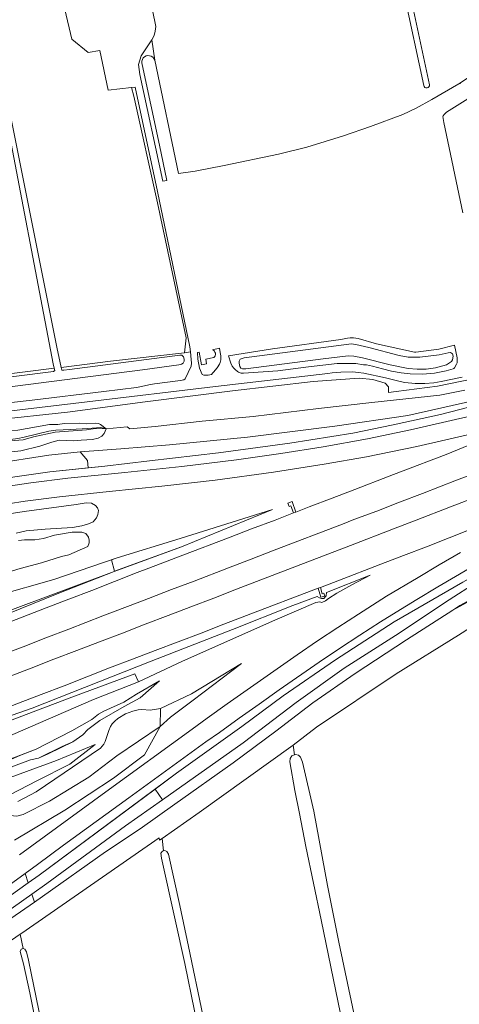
# Model space of a CAD drawing. Header units: metres. Extents: x 209813 to 223847, y 571801 to 587119.
# Tile 213 of 256: x 218568 to 218748, y 576429 to 576831. Entities that reach past the tile are written whole.
import ezdxf

# ---------------------------------------------------------------- set-up
doc = ezdxf.new("R2010")
doc.units = ezdxf.units.M
for name, color, linetype, lineweight in [('B-RO-GR-GRAS-GV', 8, 'Continuous', 0), ('B-RO-GR-GROENVOORZIENING-GV', 8, 'Continuous', 0), ('B-RO-GW-TALUD_KRUIN-G', 8, 'Continuous', 0), ('B-RO-OG-WATER_GREPPEL-GV', 8, 'Continuous', 0), ('B-RO-OG-WEG-GV', 8, 'Continuous', 0)]:
    doc.layers.add(name, color=color, linetype=linetype, lineweight=lineweight)

msp = doc.modelspace()

# ---------------------------------------------------------------- linework, layer by layer
at = {"layer": 'B-RO-GR-GRAS-GV', "flags": 128}
for points in [[(218733.006, 576804.288), (218724.906, 576841.83), (218714.891, 576889.393), (218694.514, 576989.017)], [(218696.958, 576989.606), (218699.855, 576975.479), (218700.051, 576974.306), (218719.838, 576879.57), (218728.333, 576837.091), (218735.353, 576804.633)], [(218534.476, 576938.605), (218582.804, 576697.29), (218584.626, 576689.057), (218604.87, 576691.54), (218635.1, 576695.05), (218635.782, 576701.144), (218624.035, 576756.283), (218614.404, 576799.887), (218613.457, 576803.434), (218603.83, 576802.347), (218600.41, 576818.69), (218595.65, 576817.87), (218588.958, 576823.314), (218586.16, 576835.38)], [(218615.7, 576865.96), (218623.301, 576828.421), (218623.043, 576826.535), (218622.657, 576824.691), (218621.756, 576823.018), (218622.89, 576814.703), (218632.677, 576768.331), (218639.483, 576769.29), (218651.378, 576771.657), (218673.489, 576776.231), (218685.162, 576779.084), (218700.12, 576783.687), (218711.211, 576787.56), (218724.374, 576792.51), (218729.931, 576795.056), (218736.263, 576798.594), (218747.392, 576805.012)], [(218757.888, 576811.978), (218747.392, 576805.012), (218748.043, 576805.112)], [(218557.9, 576685.78), (218581.769, 576688.707), (218581.391, 576690.501), (218560.737, 576798.416)], [(218750.945, 576798.821), (218742.216, 576793.444), (218741.264, 576792.512), (218740.852, 576791.87), (218740.823, 576791.606), (218741.219, 576789.227), (218749.03, 576752.27)], [(218749.797, 576679.666), (218739.504, 576677.753), (218711.707, 576674.727), (218689.946, 576672.249), (218663.195, 576669.024), (218642.328, 576666.997), (218623.06, 576664.816), (218612.669, 576663.975), (218611.604, 576664.774), (218602.973, 576663.969), (218602.18, 576661.948), (218601.324, 576660.899), (218599.788, 576660.145), (218597.5, 576659.517), (218592.867, 576659.355), (218589.49, 576659.058), (218583.755, 576659.273), (218580.776, 576658.502), (218575.882, 576656.797), (218568.155, 576654.959), (218556.935, 576653.687)], [(218754.335, 576675.665), (218726.481, 576669.415), (218696.606, 576664.98), (218660.896, 576660.462), (218628.978, 576657.331), (218609.058, 576655.755), (218592.398, 576654.511), (218595.431, 576650.926), (218595.693, 576647.944), (218602.539, 576648.656), (218620.829, 576650.817), (218648.985, 576654.053), (218678.159, 576658.127), (218703.998, 576662.141), (218720.421, 576665.598), (218739.797, 576669.841), (218763.494, 576675.904)], [(218602.973, 576663.969), (218600.701, 576665.651), (218599.891, 576666.046), (218598.818, 576666.231), (218595.127, 576666.003), (218591.947, 576666.206), (218585.821, 576666.039), (218583.237, 576665.748), (218579.813, 576665.647), (218566.828, 576663.431)], [(218514.952, 576654.635), (218516.566, 576655.059), (218520.716, 576655.252), (218522.345, 576655.172), (218524.808, 576654.639), (218531.87, 576654.208), (218539.204, 576655.218), (218545.734, 576656.904), (218548.791, 576657.688), (218556.137, 576658.479), (218569.025, 576659.403), (218573.356, 576660.618), (218582.184, 576662.625), (218595.032, 576663.571), (218598.726, 576664.01), (218602.973, 576663.969), (218600.905, 576664.41), (218595.57, 576664.127), (218588.374, 576663.683), (218582.434, 576663.325), (218579.514, 576662.985), (218569.544, 576660.537), (218566.908, 576659.905), (218563.92, 576659.621)], [(218556.615, 576649.657), (218579.53, 576653.148), (218592.398, 576654.511)], [(218551.48, 576540.014), (218590.123, 576554.675), (218614.786, 576563.782), (218616.202, 576560.442), (218634.255, 576568.882), (218672.045, 576585.748), (218688.83, 576592.907), (218690.459, 576593.138), (218691.264, 576592.893), (218692.834, 576593.543), (218694.059, 576594.517), (218697.422, 576596.774), (218703.613, 576600.188), (218711.06, 576604.144), (218693.158, 576597.042), (218692.981, 576595.628), (218692.087, 576594.499), (218691.099, 576594.501), (218690.343, 576594.815), (218689.4, 576595.301), (218679.356, 576591.747), (218654.691, 576581.936), (218621.486, 576568.983), (218572.755, 576549.698), (218550.816, 576542.097)], [(218748.999, 576601.172), (218720.831, 576584.944), (218696.848, 576569.472), (218675.458, 576554.775), (218658.549, 576542.274), (218631.831, 576523.15), (218623.066, 576516.638), (218626.102, 576512.264), (218659.151, 576535.593), (218680.839, 576551.987), (218700.35, 576566.011), (218721.403, 576579.464), (218743.326, 576594.036), (218754.377, 576601.057)], [(218778.115, 576599.272), (218747.19, 576579.52), (218721.622, 576563.75), (218689.132, 576541.89), (218679.483, 576534.598)], [(218626.102, 576512.264), (218610.968, 576501.58), (218578.757, 576477.999), (218572.627, 576473.655), (218573.674, 576470.371), (218576.99, 576472.648), (218602.782, 576491.002), (218616.925, 576500.383), (218631.103, 576510.399), (218655.03, 576527.36), (218672.423, 576540.243), (218687.584, 576551.927), (218704.937, 576563.842), (218725.89, 576577.631), (218744.833, 576589.834)], [(218557.191, 576522.092), (218565.133, 576526.047), (218572.071, 576528.542), (218575.363, 576529.231), (218585.015, 576533.972), (218589.421, 576536), (218593.436, 576538.815), (218595.569, 576540.989), (218600.45, 576544.61), (218610.334, 576550.355), (218616.967, 576553.876), (218624.865, 576560.903), (218615.475, 576555.43), (218610.224, 576552.199), (218602.069, 576548.45), (218599.898, 576547.24), (218597.174, 576545.065), (218589.047, 576540.407), (218578.891, 576535.25), (218574.381, 576532.932), (218563.378, 576528.65), (218556.152, 576525.351)], [(218698.902, 576424.73), (218691.035, 576463.122), (218684.758, 576493.199), (218682.091, 576506.577), (218680.284, 576516.02), (218678.204, 576527.697), (218678.251, 576529.099), (218678.983, 576530.219), (218680.052, 576530.571), (218679.483, 576534.598), (218641.14, 576507.02), (218625.953, 576496.402), (218626.541, 576491.369), (218627.033, 576491.532), (218627.869, 576491.1), (218628.522, 576490), (218633.176, 576468.965), (218636.786, 576452.25), (218642.624, 576424.208)], [(218680.052, 576530.571), (218680.467, 576530.707), (218681.703, 576530.442), (218682.506, 576529.626), (218683.345, 576527.676), (218687.963, 576507.542), (218693.624, 576477.214), (218698.233, 576453.992), (218705.842, 576417.86), (218711.06, 576391.252), (218717.911, 576357.956), (218721.558, 576339.689), (218725.961, 576318.754), (218729.031, 576304.892), (218735.055, 576275.899), (218739.814, 576252.528), (218744.589, 576230.092), (218750.225, 576202.918)], [(218625.953, 576496.402), (218624.896, 576495.663), (218624.687, 576496.626), (218568.479, 576457.751), (218567.79, 576457.342), (218569.045, 576451.478), (218569.814, 576451.13), (218570.5, 576450.08), (218571.276, 576446.627), (218575.445, 576426.025), (218582.516, 576391.878), (218591.704, 576351.276), (218598.238, 576318.313), (218602.502, 576300.098), (218604.595, 576289.972), (218608.511, 576270.504), (218613.115, 576249.603), (218616.009, 576239.195), (218616.689, 576233.606), (218616.798, 576229.818), (218617.51, 576224.946), (218619.889, 576213.586), (218621.801, 576202.141), (218628.092, 576173.133)], [(218686.17, 576184.52), (218674.99, 576236.73), (218662.12, 576300.81), (218653.97, 576343.21), (218648.97, 576371.54), (218646.553, 576386.775), (218645.077, 576395.291), (218639.149, 576425.936), (218635.25, 576445.337), (218631.204, 576463.169), (218625.689, 576488.358), (218625.467, 576490.427), (218626.016, 576491.195), (218626.541, 576491.369)], [(218567.79, 576457.342), (218530.78, 576431.625), (218517.768, 576422.154), (218518.647, 576416.921), (218520.302, 576410.352), (218522.313, 576409.823), (218525.911, 576396.065), (218529.298, 576380.295), (218533.637, 576357.224), (218537.75, 576335.799), (218539.538, 576325.831), (218542.154, 576310.687), (218544.506, 576297.346), (218545.683, 576291.819), (218547.703, 576280.048), (218549.162, 576272.868), (218551.584, 576262.314), (218553.771, 576250.71), (218556.489, 576236.717), (218558.544, 576226.698), (218560.17, 576219.669), (218562.028, 576211.253), (218564.828, 576196.476), (218566.834, 576186.891)], [(218622.571, 576186.488), (218616.072, 576218.968), (218613.527, 576229.593), (218609.569, 576238.313), (218608.308, 576242.265), (218608.453, 576252.062), (218608.341, 576257.136), (218606.249, 576267.044), (218603.852, 576279.105), (218600.913, 576294.153), (218597.539, 576310), (218595.041, 576322.628), (218592.898, 576332.537), (218592.17, 576337.392), (218585.866, 576364.348), (218582.423, 576381.263), (218577.968, 576402.715), (218571.824, 576433.243), (218569.177, 576445.153), (218567.78, 576450.257), (218568.195, 576451.176), (218569.045, 576451.478)]]:
    msp.add_lwpolyline(points, dxfattribs=at)
at = {"layer": 'B-RO-GR-GRAS-GV'}
for points in [[(218739.903, 576913.044, 0.0022583), (218759.833, 576821.633)], [(218757.242, 576820.8, -0.0036858), (218741.045, 576893.439)]]:
    msp.add_lwpolyline(points, format="xyb", dxfattribs=at)
at = {"layer": 'B-RO-GR-GRAS-GV', "flags": 128}
for points in [[(218671.054, 576631.003), (218633.328, 576619.075), (218607.593, 576611.145), (218605.154, 576610.317), (218606.421, 576605.663), (218633.823, 576615.627)], [(218744.833, 576589.834), (218756.884, 576596.27), (218781.567, 576611.151), (218784.771, 576612.835), (218785.547, 576614.77), (218781.973, 576613.016), (218772.736, 576606.422), (218756.505, 576596.515), (218747.789, 576591.738)], [(218606.302, 576605.62), (218538.629, 576580.336), (218539.044, 576579.037), (218557.631, 576586.245), (218583.011, 576596.421)], [(218625.185, 576542.189), (218629.409, 576545.987), (218638.663, 576553.027), (218658.365, 576567.918), (218637.989, 576555.582), (218625.241, 576549.608)]]:
    msp.add_lwpolyline(points, close=True, dxfattribs=at)
at = {"layer": 'B-RO-GR-GRAS-GV'}
msp.add_arc((218734.175, 576804.495), 1.187, 190.04904, 6.69299, dxfattribs=at)
at = {"layer": 'B-RO-GR-GROENVOORZIENING-GV', "flags": 128}
for points in [[(218622.89, 576814.703), (218621.756, 576823.018), (218617.299, 576816.469), (218616.318, 576812.945), (218616.827, 576808.87), (218626.167, 576765.155), (218627.878, 576765.428), (218624.86, 576779.922), (218617.741, 576812.958)], [(218763.494, 576675.904), (218739.797, 576669.841), (218720.421, 576665.598), (218703.998, 576662.141), (218678.159, 576658.127), (218648.985, 576654.053), (218620.829, 576650.817), (218602.539, 576648.656), (218579.967, 576646.309), (218550.335, 576642.116)], [(218558.359, 576639.848), (218572.238, 576641.815), (218587.398, 576643.722), (218610.723, 576646.124), (218634.01, 576648.468), (218656.338, 576651.281), (218674.477, 576653.776), (218691.828, 576656.544), (218709.909, 576659.775), (218727.599, 576663.464), (218750.682, 576668.856)], [(218752.069, 576661.804), (218730.11, 576656.659), (218709.548, 576652.5), (218692.277, 576649.42), (218671.509, 576646.216), (218647.644, 576642.993), (218625.769, 576640.466), (218604.242, 576638.343), (218583.987, 576636.101), (218569.938, 576634.354), (218555.884, 576632.212)], [(218680.678, 576629.874), (218686.153, 576631.99), (218695.506, 576635.529), (218704.819, 576639.173), (218718.838, 576644.509), (218723.493, 576646.333), (218742.169, 576653.493), (218751.46, 576657.192)], [(218755.748, 576646.542), (218746.419, 576642.942), (218732.428, 576637.534), (218723.118, 576633.882), (218713.773, 576630.323), (218704.419, 576626.785), (218699.775, 576624.931), (218671.739, 576614.256), (218662.406, 576610.664), (218653.054, 576607.122), (218639.072, 576601.691), (218629.703, 576598.193), (218620.393, 576594.543), (218615.728, 576592.743), (218601.71, 576587.405), (218587.734, 576581.957), (218578.384, 576578.41), (218569.052, 576574.816), (218559.715, 576571.236)], [(218547.255, 576626.669), (218569.447, 576630.119), (218590.692, 576632.973), (218594.888, 576633.629), (218597.024, 576633.478), (218598.72, 576632.625), (218599.54, 576631.566), (218599.874, 576630.514), (218599.683, 576628.941), (218599.119, 576627.503), (218597.699, 576625.887), (218595.837, 576625.043), (218593.125, 576624.287), (218589.307, 576623.606), (218578.099, 576622.897), (218570.233, 576622.147), (218566.161, 576621.249)], [(218563.022, 576562.489), (218572.357, 576566.075), (218581.674, 576569.706), (218591.023, 576573.256), (218600.362, 576576.83), (218609.738, 576580.31), (218619.016, 576584.045), (218628.352, 576587.629), (218637.699, 576591.184), (218647.074, 576594.663), (218656.385, 576598.313), (218693.721, 576612.666), (218703.064, 576616.231), (218720.575, 576623.002), (218729.908, 576626.594), (218743.914, 576631.962), (218753.242, 576635.566)], [(218540.061, 576575.845), (218545.795, 576578.113), (218578.455, 576590.698), (218587.79, 576594.281), (218597.123, 576597.872), (218606.464, 576601.444), (218615.763, 576605.122), (218620.442, 576606.885), (218634.447, 576612.26), (218653.13, 576619.394), (218662.446, 576623.03), (218672.139, 576626.641), (218679.706, 576629.549)], [(218558.494, 576595.827), (218581.556, 576602.307), (218607.593, 576611.145), (218633.328, 576619.075), (218671.054, 576631.003), (218633.823, 576615.627), (218606.302, 576605.62), (218583.011, 576596.421), (218557.631, 576586.245)], [(218567.199, 576618.302), (218569.663, 576618.513), (218573.839, 576618.52), (218577.414, 576619.14), (218581.846, 576620.434), (218589.124, 576621.611), (218593.096, 576621.681), (218594.723, 576621.105), (218595.83, 576619.61), (218596.119, 576618.387), (218596.065, 576617.334), (218595.564, 576615.775), (218587.783, 576612.402), (218584.796, 576611.743), (218576.622, 576609.067), (218567.784, 576606.853), (218558.321, 576603.924)], [(218752.705, 576622.994), (218743.405, 576619.319), (218734.07, 576615.734), (218724.749, 576612.112), (218715.393, 576608.58), (218697.872, 576601.804), (218690.71, 576599.083)], [(218567.514, 576489.699), (218602.929, 576515.548), (218638.202, 576541.147), (218644.412, 576545.666), (218652.58, 576551.44), (218660.737, 576557.227), (218673.014, 576565.848), (218681.241, 576571.533), (218689.497, 576577.176), (218697.834, 576582.7), (218706.217, 576588.155), (218717.769, 576595.465), (218730.635, 576603.176), (218739.25, 576608.253), (218748.051, 576613.396)], [(218751.615, 576606.801), (218738.748, 576599.355), (218730.2, 576594.164), (218721.656, 576588.968), (218715.239, 576585.067), (218706.88, 576579.576), (218698.487, 576574.133), (218690.205, 576568.53), (218673.767, 576557.136), (218665.601, 576551.36), (218657.423, 576545.605), (218649.342, 576539.705), (218643.825, 576535.902), (218612.254, 576513.03), (218585.642, 576493.684), (218574.899, 576485.728), (218569.931, 576482.117)], [(218550.816, 576542.097), (218572.755, 576549.698), (218621.486, 576568.983), (218654.691, 576581.936), (218679.356, 576591.747), (218689.4, 576595.301), (218690.343, 576594.815), (218691.099, 576594.501), (218692.087, 576594.499), (218692.981, 576595.628), (218693.158, 576597.042), (218711.06, 576604.144), (218703.613, 576600.188), (218697.422, 576596.774), (218694.059, 576594.517), (218692.834, 576593.543), (218691.264, 576592.893), (218690.459, 576593.138), (218688.83, 576592.907), (218672.045, 576585.748), (218634.255, 576568.882), (218616.202, 576560.442), (218597.91, 576553.258), (218553.375, 576534.067)], [(218571.17, 576478.228), (218575.589, 576481.387), (218631.831, 576523.15), (218658.549, 576542.274), (218675.458, 576554.775), (218696.848, 576569.472), (218720.831, 576584.944), (218748.999, 576601.172)], [(218689.8, 576598.738), (218660.506, 576587.53), (218651.136, 576584.036), (218641.847, 576580.33), (218623.132, 576573.275), (218613.788, 576569.714), (218604.428, 576566.191), (218595.111, 576562.559), (218585.827, 576558.84), (218576.464, 576555.327), (218567.117, 576551.774), (218557.808, 576548.12), (218549.851, 576545.125)], [(218566.947, 576511.587), (218574.42, 576515.497), (218600.777, 576533.327), (218602.066, 576534.921), (218602.623, 576536.033), (218604.156, 576540.55), (218604.798, 576542.25), (218605.457, 576543.282), (218606.514, 576544.4), (218607.806, 576545.442), (218610.94, 576547.409), (218613.88, 576548.431), (218616.117, 576548.981), (218617.678, 576549.161), (218621.005, 576548.91), (218625.241, 576549.608), (218637.989, 576555.582), (218658.365, 576567.918), (218638.663, 576553.027), (218629.409, 576545.987), (218625.185, 576542.189), (218618.724, 576530.649), (218606.047, 576521.137), (218586.077, 576508.006), (218565.59, 576495.739)], [(218556.152, 576525.351), (218567.747, 576530.3), (218574.381, 576532.932), (218583.732, 576537.69), (218589.047, 576540.407), (218597.174, 576545.065), (218599.898, 576547.24), (218602.069, 576548.45), (218610.224, 576552.199), (218615.475, 576555.43), (218624.865, 576560.903), (218616.967, 576553.876), (218610.334, 576550.355), (218600.45, 576544.61), (218595.569, 576540.989), (218593.436, 576538.815), (218589.421, 576536), (218579.357, 576531.007), (218575.363, 576529.231), (218572.071, 576528.542), (218565.133, 576526.047)], [(218558.073, 576519.325), (218582.645, 576528.242), (218598.468, 576534.783), (218588.193, 576526.754), (218574.598, 576519.927), (218560.241, 576512.521)], [(218495.648, 576417.002), (218517.782, 576431.689), (218544.587, 576450.404), (218573.674, 576470.371), (218572.627, 576473.655), (218550.041, 576457.648), (218514.013, 576433.609), (218489.392, 576418.646), (218534.064, 576451.705), (218571.17, 576478.228), (218569.931, 576482.117), (218521.707, 576447.055), (218497.317, 576429.385), (218483.349, 576419.406)]]:
    msp.add_lwpolyline(points, dxfattribs=at)
for points in [[(218637.518, 576695.394), (218637.281, 576697.494), (218623.993, 576760.909), (218614.873, 576803.594), (218613.457, 576803.434), (218614.404, 576799.887), (218624.035, 576756.283), (218635.782, 576701.144), (218635.1, 576695.05)], [(218679.706, 576629.549), (218680.678, 576629.874), (218679.114, 576634.265), (218677.385, 576633.502), (218677.845, 576632.17), (218678.609, 576632.481)], [(218691.456, 576596.486), (218690.71, 576599.083), (218689.8, 576598.738), (218690.868, 576595.025), (218692.467, 576595.473), (218692.039, 576596.674)]]:
    msp.add_lwpolyline(points, close=True, dxfattribs=at)
at = {"layer": 'B-RO-GR-GROENVOORZIENING-GV'}
msp.add_arc((218620.317, 576813.827), 2.718, 18.80683, 200.53523, dxfattribs=at)
at = {"layer": 'B-RO-GW-TALUD_KRUIN-G', "flags": 128}
for points in [[(218595.693, 576647.944), (218602.539, 576648.656), (218620.829, 576650.817), (218648.985, 576654.053), (218678.159, 576658.127), (218703.998, 576662.141), (218720.421, 576665.598), (218739.797, 576669.841), (218763.494, 576675.904), (218784.968, 576681.722), (218812.102, 576690.237), (218850.439, 576703.693), (218886.947, 576717.186)], [(218905.507, 576674.536), (218882.522, 576665.647), (218861.948, 576656.934), (218841.445, 576648.316), (218816.861, 576636.731), (218797.888, 576628.036), (218773.532, 576615.086), (218748.999, 576601.172), (218720.831, 576584.944), (218696.848, 576569.472), (218675.458, 576554.775), (218658.549, 576542.274), (218631.831, 576523.15), (218623.066, 576516.638)], [(218602.973, 576663.969), (218600.701, 576665.651), (218599.891, 576666.046), (218598.818, 576666.231), (218595.127, 576666.003), (218591.947, 576666.206), (218585.821, 576666.039), (218583.237, 576665.748), (218579.813, 576665.647), (218566.828, 576663.431), (218563.708, 576663.175), (218560.143, 576662.47), (218556.202, 576662.261), (218550.162, 576663.521), (218547.324, 576663.432), (218544.831, 576662.7), (218538.861, 576659.767), (218536.113, 576658.741), (218533.651, 576658.524), (218531.046, 576658.923), (218526.102, 576660.549), (218513.547, 576659.043)], [(218521.199, 576635.032), (218527.478, 576637.033), (218539.456, 576639.755), (218550.335, 576642.116), (218579.967, 576646.309), (218595.693, 576647.944)], [(218606.421, 576605.663), (218633.823, 576615.627), (218671.054, 576631.003)], [(218711.06, 576604.144), (218693.158, 576597.042), (218692.981, 576595.628), (218692.087, 576594.499), (218691.099, 576594.501), (218690.343, 576594.815), (218689.4, 576595.301), (218679.356, 576591.747), (218654.691, 576581.936), (218621.486, 576568.983), (218572.755, 576549.698), (218550.816, 576542.097)], [(218625.185, 576542.189), (218629.409, 576545.987), (218638.663, 576553.027), (218658.365, 576567.918)], [(218624.865, 576560.903), (218615.475, 576555.43), (218610.224, 576552.199), (218602.069, 576548.45), (218599.898, 576547.24), (218597.174, 576545.065), (218589.047, 576540.407), (218578.891, 576535.25), (218574.381, 576532.932), (218563.378, 576528.65), (218556.152, 576525.351)], [(218562.348, 576505.912), (218566.513, 576505.553), (218569.057, 576506.191), (218579.842, 576511.629), (218595.909, 576521.508), (218607.4, 576530.25), (218625.185, 576542.189)], [(218623.066, 576516.638), (218575.589, 576481.387), (218571.17, 576478.228)], [(218571.17, 576478.228), (218534.064, 576451.705), (218516.685, 576438.844)]]:
    msp.add_lwpolyline(points, dxfattribs=at)
msp.add_lwpolyline([(218557.631, 576586.245), (218583.011, 576596.421), (218606.302, 576605.62), (218538.629, 576580.336), (218539.044, 576579.037)], close=True, dxfattribs=at)
at = {"layer": 'B-RO-OG-WATER_GREPPEL-GV', "flags": 128}
msp.add_lwpolyline([(218642.624, 576424.208), (218636.786, 576452.25), (218633.176, 576468.965), (218628.522, 576490), (218627.869, 576491.1), (218627.033, 576491.532), (218626.016, 576491.195), (218625.467, 576490.427), (218625.689, 576488.358), (218631.204, 576463.169), (218635.25, 576445.337), (218639.149, 576425.936)], dxfattribs=at)
at = {"layer": 'B-RO-OG-WEG-GV', "flags": 128}
for points in [[(218745.57, 576698.097), (218739.08, 576696.48), (218729.755, 576695.29), (218729.225, 576695.27), (218713.68, 576698.66), (218706.09, 576700.84), (218704.27, 576701.07), (218702.89, 576701.08), (218701.77, 576700.99), (218699.07, 576700.45), (218671.03, 576696.69), (218653.115, 576693.762), (218653.99, 576690.72), (218654.52, 576689.61), (218655.25, 576688.67), (218655.83, 576688.15), (218656.82, 576687.38), (218657.2, 576687.16), (218658.24, 576686.7), (218659.28, 576686.68), (218673.33, 576687.67), (218685.82, 576689.21), (218697.49, 576690.58), (218703.13, 576690.62), (218705.23, 576690.62), (218708.33, 576690.16), (218709.61, 576690.05), (218711.94, 576689.57), (218716.06, 576688.46), (218719.73, 576687.51), (218723.73, 576686.78), (218727.44, 576686.41), (218732.4, 576686.27), (218737.41, 576686.71), (218742.18, 576687.68), (218745.04, 576688.41), (218745.3, 576688.57), (218745.6, 576688.85), (218746.44, 576690.42), (218746.58, 576690.9), (218746.68, 576691.44), (218746.66, 576692.96)], [(218743.886, 576695.083), (218744.711, 576694.601), (218745.031, 576693.585), (218744.748, 576692.13), (218744.313, 576691.475), (218742.27, 576690.099), (218737.733, 576688.868), (218734.005, 576688.345), (218730.292, 576688.291), (218726.576, 576688.64), (218719.299, 576690.039), (218707.882, 576693.018), (218704.317, 576693.585), (218702.082, 576693.751), (218691.77, 576692.498), (218660.179, 576688.447), (218658.751, 576688.396), (218658.147, 576688.747), (218657.708, 576689.387), (218657.389, 576690.728), (218657.483, 576691.571), (218657.811, 576692.347), (218658.632, 576692.696), (218659.481, 576692.915), (218700.329, 576698.306), (218703.294, 576698.616), (218705.186, 576698.431), (218710.554, 576697.198), (218722.9, 576693.872), (218726.615, 576693.276), (218731.313, 576693.287), (218739.247, 576694.143), (218743.011, 576695.017)]]:
    msp.add_lwpolyline(points, close=True, dxfattribs=at)
for points in [[(218555.68, 576673.8), (218572.76, 576675.71), (218602.09, 576679.2), (218615.49, 576680.82), (218618.73, 576681.51), (218620.45, 576681.96), (218622.8, 576682.34), (218633.39, 576683.62), (218634.79, 576683.93), (218635.32, 576684.324), (218637.795, 576689.528), (218637.918, 576690.778), (218637.869, 576692.298), (218637.518, 576695.394), (218635.1, 576695.05), (218604.87, 576691.54), (218584.626, 576689.057), (218584.932, 576687.857), (218585.667, 576687.895), (218587.966, 576688.159), (218633.182, 576694.052), (218633.946, 576694.096), (218634.739, 576693.35), (218634.957, 576692.449), (218634.933, 576691.602), (218634.576, 576690.78), (218633.808, 576690.332), (218632.709, 576690.074), (218617.858, 576688.106), (218533.727, 576677.255)], [(218647.022, 576693.039), (218643.809, 576692.386), (218644.078, 576690.569), (218641.975, 576690.031), (218641.071, 576695.215), (218640.418, 576695.1), (218640.569, 576692.355), (218641.157, 576688.776), (218642.309, 576686.129), (218643.046, 576685.879)], [(218643.046, 576685.879), (218644.781, 576685.921), (218646.075, 576686.155), (218646.68, 576686.77), (218646.92, 576687.11), (218648.43, 576688.8), (218649.4, 576690.3), (218649.73, 576691.07), (218649.96, 576692.07), (218649.91, 576693.79), (218649.74, 576695.15), (218649.376, 576696.923), (218646.484, 576696.252)], [(218532.689, 576681.171), (218581.544, 576687.415), (218581.975, 576687.727), (218581.769, 576688.707), (218557.9, 576685.78)], [(218748.68, 576685.05), (218740.16, 576683.33), (218737.08, 576682.76), (218733.35, 576682.4), (218729.45, 576682.47), (218725.26, 576682.93), (218723.3, 576683.24), (218717.31, 576684.75), (218713.5, 576685.56), (218712.32, 576685.91), (218708.5, 576686.62), (218706.1, 576686.9), (218703.99, 576687.19), (218699.06, 576687.13), (218695.54, 576686.88), (218693.76, 576686.57), (218647.79, 576681.19), (218595.24, 576674.97), (218562, 576671.07)], [(218556.662, 576667.453), (218587.222, 576670.732), (218619.021, 576674.951), (218654.697, 576679.419), (218687.663, 576683.3), (218706.509, 576684.583), (218712.145, 576684.141), (218717.229, 576682.551), (218718.486, 576681.073), (218718.528, 576678.805), (218721.662, 576679.144), (218738.633, 576681.355), (218753.838, 576684.484)]]:
    msp.add_lwpolyline(points, dxfattribs=at)
at = {"layer": 'B-RO-OG-WEG-GV'}
msp.add_lwpolyline([(218646.484, 576696.252, -0.5916935), (218647.022, 576693.039)], format="xyb", dxfattribs=at)

doc.saveas('drawing.dxf')
